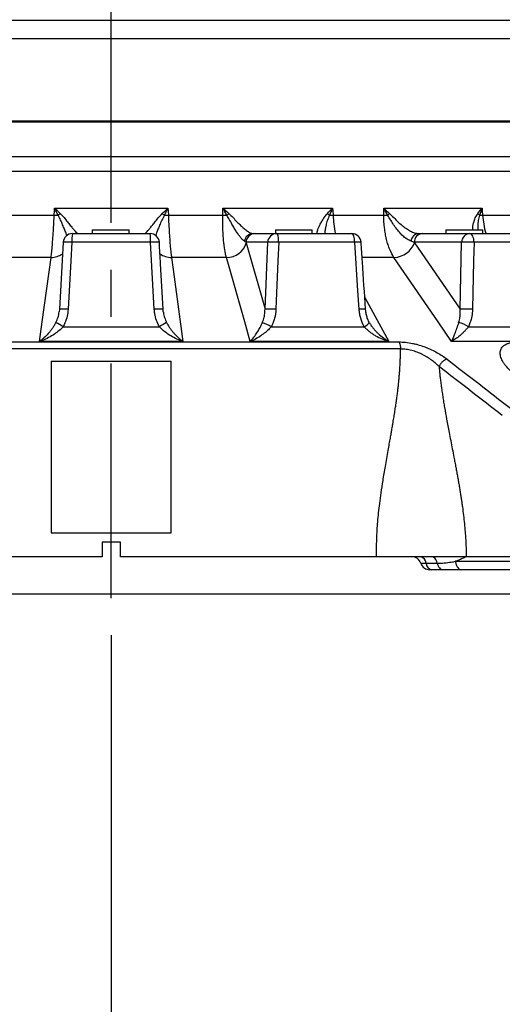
# Model space of a CAD drawing. Extents: x 0 to 8410, y 0 to 5940.
# Tile 7 of 210: x 1211 to 1472, y 1599 to 2132. Entities that reach past the tile are written whole.
import ezdxf

# ---------------------------------------------------------------- set-up
doc = ezdxf.new("R2010")
doc.units = 0
doc.header["$LTSCALE"] = 10
doc.linetypes.add('CENTERX2', pattern=[20.32, 12.7, -2.54, 2.54, -2.54])
doc.layers.get('0').update_dxf_attribs({"linetype": 'CONTINUOUS'})
doc.styles.add('SLDTEXTSTYLE0', font='TXT', dxfattribs={"width": 0.605})
doc.dimstyles.new('SLDDIMSTYLE1', dxfattribs={"dimtxt": 50, "dimasz": 50, "dimexe": 0, "dimexo": 0.0625, "dimgap": 12.5, "dimtad": 1, "dimdec": 1, "dimrnd": 1e-09, "dimzin": 12, "dimtxsty": 'SLDTEXTSTYLE0', "dimsah": 1, "dimcen": 0.09, "dimazin": 3, "dimtfac": 1, "dimtofl": 0, "dimtmove": 0, "dimatfit": 3, "dimtolj": 1, "dimtzin": 12})
doc.dimstyles.new('SLDDIMSTYLE2', dxfattribs={"dimtxt": 50, "dimasz": 50, "dimexe": 0, "dimexo": 0.0625, "dimgap": 12.5, "dimtad": 1, "dimdec": 0, "dimrnd": 1e-09, "dimzin": 12, "dimtxsty": 'SLDTEXTSTYLE0', "dimsah": 1, "dimcen": 0.09, "dimazin": 3, "dimtfac": 1, "dimtofl": 0, "dimtmove": 0, "dimatfit": 3, "dimtolj": 1, "dimtzin": 12})

# ---------------------------------------------------------------- blocks, each defined once
blk = doc.blocks.new('_D_1')
at = {"color": 7, "linetype": 'CONTINUOUS'}
for p, q in [((979.3, 1821.35), (5326.54, 1821.35)), ((5311.54, 624.37), (5311.54, 1821.35)), ((3280.76, 624.37), (5326.54, 624.37))]:
    blk.add_line(p, q, dxfattribs=at)
for points in [[(5311.54, 1821.35), (5304.04, 1771.35), (5319.04, 1771.35)], [(5311.54, 624.37), (5319.04, 674.37), (5304.04, 674.37)]]:
    blk.add_solid(points, dxfattribs=at)
at = {"color": 7, "linetype": 'CONTINUOUS', "insert": (5247.09, 1146.47), "char_height": 50, "attachment_point": 1, "rotation": 90, "style": 'SLDTEXTSTYLE0'}
blk.add_mtext('1197', dxfattribs=at)
blk = doc.blocks.new('_D_3')
at = {"color": 7, "linetype": 'CONTINUOUS'}
for p, q in [((5417.89, 2801.35), (5417.89, 442.22)), ((1260.76, 1798.95), (1260.76, 442.22)), ((5417.89, 457.22), (1260.76, 457.22))]:
    blk.add_line(p, q, dxfattribs=at)
for points in [[(1260.76, 457.22), (1310.76, 449.72), (1310.76, 464.72)], [(5417.89, 457.22), (5367.89, 464.72), (5367.89, 449.72)]]:
    blk.add_solid(points, dxfattribs=at)
at = {"color": 7, "linetype": 'CONTINUOUS', "insert": (3262.94, 521.68), "char_height": 50, "attachment_point": 1, "style": 'SLDTEXTSTYLE0'}
blk.add_mtext('4157', dxfattribs=at)

msp = doc.modelspace()

# ---------------------------------------------------------------- linework, layer by layer
at = {"color": 7, "linetype": 'CENTERX2'}
msp.add_line((1260.76, 1818.95), (1260.76, 2180.61), dxfattribs=at)
at = {"color": 8, "linetype": 'CONTINUOUS'}
for p, q in [((1574.67, 2131.65), (935.89, 2131.65)), ((1574.67, 2121.69), (926.76, 2121.69)), ((915.48, 2058.11), (1579.67, 2058.11)), ((1579.67, 2049.86), (912.87, 2049.86)), ((1200.4, 2026.32), (1229.85, 2026.32)), ((1230.06, 2030.05), (1291.46, 2030.05)), ((1291.67, 2026.32), (1321.12, 2026.32)), ((1321.24, 2030.05), (1380.55, 2030.05)), ((1380.83, 2026.32), (1408.28, 2026.32)), ((1408.3, 2030.05), (1461.48, 2030.05)), ((1461.82, 2026.32), (1485.39, 2026.32)), ((1282.06, 2011.61), (1239.46, 2011.61)), ((1345.47, 2011.61), (1333.72, 2011.61)), ((1333.77, 2011.41), (1344.01, 1975.35)), ((1344.01, 1975.35), (1345.47, 2011.61)), ((1392.55, 2011.61), (1351.41, 2011.61)), ((1450.45, 2011.61), (1424.78, 2011.61)), ((1424.91, 2011.41), (1449.62, 1975.35)), ((1449.62, 1975.35), (1450.45, 2011.61)), ((1494.06, 2011.61), (1457.18, 2011.61)), ((1228.15, 2003.44), (1198.42, 2003.44)), ((1323.1, 2003.44), (1293.37, 2003.44)), ((1413.8, 2003.44), (1396.59, 2003.44)), ((1397.99, 1981.72), (1411.01, 1957.95)), ((1234.67, 1965.93), (1286.85, 1965.93)), ((1347.33, 1965.93), (1397.73, 1965.93)), ((1454.09, 1965.93), (1499.28, 1965.93)), ((1105, 1957.67), (1416.52, 1957.67)), ((1299.59, 1957.95), (1221.93, 1957.95)), ((1411.01, 1957.95), (1336.01, 1957.95)), ((1512.2, 1957.95), (1444.95, 1957.95)), ((1417.35, 1953.86), (1104.17, 1953.86)), ((1431.2, 1837.85), (1437.24, 1837.85)), ((1447.14, 1838.92), (1479.44, 1838.92))]:
    msp.add_line(p, q, dxfattribs=at)
at = {"color": 7, "linetype": 'CONTINUOUS'}
for p, q in [((926.3, 2076.85), (1579.67, 2076.85)), ((926.76, 2077.35), (1579.67, 2077.35)), ((1239.71, 2016.35), (1281.81, 2016.35)), ((1250.5, 2018.35), (1250.5, 2016.35)), ((1250.5, 2018.35), (1270.5, 2018.35)), ((1270.5, 2016.35), (1270.5, 2018.35)), ((1338.6, 2016.35), (1350.36, 2016.35)), ((1349.6, 2018.35), (1349.6, 2016.35)), ((1349.6, 2018.35), (1369.6, 2018.35)), ((1350.36, 2016.35), (1391.02, 2016.35)), ((1369.6, 2016.35), (1369.6, 2018.35)), ((1429.23, 2016.35), (1454.9, 2016.35)), ((1441.96, 2018.35), (1441.96, 2016.35)), ((1441.96, 2018.35), (1461.96, 2018.35)), ((1454.9, 2016.35), (1491.36, 2016.35)), ((1461.96, 2016.35), (1461.96, 2018.35)), ((1234.72, 2011.63), (1232.72, 1975.36)), ((1232.71, 1975.36), (1232.55, 1973.98)), ((1228.26, 1947.35), (1228.26, 1854.35)), ((1228.26, 1947.35), (1293.26, 1947.35)), ((1293.26, 1854.35), (1293.26, 1947.35)), ((1228.26, 1854.35), (1293.26, 1854.35)), ((1265.76, 1849.35), (1255.76, 1849.35)), ((1255.76, 1849.35), (1255.76, 1841.35)), ((1265.76, 1841.35), (1265.76, 1849.35)), ((1255.76, 1841.35), (1117.11, 1841.35)), ((1404.41, 1841.35), (1265.76, 1841.35)), ((1405.03, 1841.35), (1404.41, 1841.35)), ((1479.35, 1841.35), (1452.97, 1841.35)), ((1440.35, 1834.35), (1434.32, 1834.35)), ((1482.69, 1834.35), (1450.4, 1834.35))]:
    msp.add_line(p, q, dxfattribs=at)
at = {"color": 8, "linetype": 'CONTINUOUS', "flags": 128}
for points in [[(1229.85, 2026.32), (1229.98, 2028.67), (1230.06, 2030.05)], [(1291.46, 2030.05), (1291.54, 2028.67), (1291.67, 2026.32)], [(1321.12, 2026.32), (1321.2, 2028.67), (1321.24, 2030.05)], [(1380.55, 2030.05), (1380.66, 2028.67), (1380.83, 2026.32)], [(1408.28, 2026.32), (1408.3, 2028.67), (1408.3, 2030.05)], [(1461.48, 2030.05), (1461.61, 2028.67), (1461.82, 2026.32)], [(1351.41, 2011.61), (1351.38, 2012.55), (1351.31, 2013.45), (1351.21, 2014.27), (1351.08, 2014.98), (1350.92, 2015.56), (1350.75, 2016), (1350.55, 2016.26), (1350.36, 2016.35)], [(1392.55, 2011.61), (1392.51, 2012.55), (1392.41, 2013.45), (1392.27, 2014.27), (1392.08, 2014.98), (1391.85, 2015.56), (1391.59, 2016), (1391.31, 2016.26), (1391.02, 2016.35)], [(1457.18, 2011.61), (1457.11, 2012.55), (1456.97, 2013.45), (1456.75, 2014.27), (1456.47, 2014.98), (1456.13, 2015.56), (1455.74, 2016), (1455.33, 2016.26), (1454.9, 2016.35)], [(1239.46, 2011.61), (1238.91, 2001.64), (1237.44, 1975.35)], [(1284.08, 1975.35), (1283.52, 1985.32), (1282.06, 2011.61)], [(1351.41, 2011.61), (1351, 2001.64), (1349.92, 1975.35)], [(1394.97, 1975.35), (1394.3, 1985.32), (1392.55, 2011.61)], [(1457.18, 2011.61), (1456.94, 2001.64), (1456.33, 1975.35)], [(1221.93, 1957.95), (1223.37, 1968.49), (1228.15, 2003.44)], [(1293.37, 2003.44), (1294.81, 1992.9), (1299.59, 1957.95)], [(1336.01, 1957.95), (1333.02, 1968.49), (1323.1, 2003.44)], [(1444.95, 1957.95), (1437.73, 1968.49), (1413.8, 2003.44)]]:
    msp.add_lwpolyline(points, dxfattribs=at)
at = {"color": 8, "linetype": 'CONTINUOUS'}
for centre, radius, start, end in [((1235.45, 2139.99), 113.81, 267.1779, 268.2724), ((1244.15, 2012.3), 18.47, 126.4718, 131.0385), ((1277.37, 2012.3), 18.47, 48.9615, 53.5282), ((1286.07, 2139.99), 113.81, 271.7276, 272.8221), ((1326.33, 2131.59), 105.4, 267.166, 268.3707), ((1352.58, 1991.79), 45.18, 128.4966, 130.3371), ((1371.21, 2018.25), 11.05, 46.2417, 53.6703), ((1375.07, 2135.88), 109.71, 271.9746, 273.0108), ((1412.84, 2111.87), 85.68, 266.9484, 268.3577), ((1369.63, 2072.28), 61.49, 311.5114, 312.7908), ((1454.85, 2021.61), 7.03, 41.0202, 51.9352), ((1455.96, 2122.8), 96.66, 272.4893, 273.4729), ((1263.14, 2012.76), 23.7, 171.2693, 182.7587), ((1258.38, 2012.76), 23.7, 357.2413, 8.7307), ((1337.63, 2011.54), 4.82, 91.2194, 171.592), ((1338.65, 2011.41), 4.94, 90.5958, 177.669), ((1350.41, 2011.41), 4.94, 90.5958, 177.6689), ((1427.5, 2011.9), 4.46, 94.5167, 175.6715), ((1429.5, 2011.64), 4.72, 93.2674, 180.341), ((1455.17, 2011.64), 4.72, 93.2674, 180.341), ((1237.03, 1989.04), 22.7, 83.8476, 95.8458), ((1284.49, 1988.99), 22.76, 84.1737, 96.1415), ((1323.47, 2014.08), 10.65, 268.0443, 345.5026), ((1348.44, 1974.64), 37.09, 85.4102, 94.5898), ((1394.61, 1995.08), 16.66, 85.1635, 97.0873), ((1413.49, 2015.6), 12.17, 271.4758, 339.8494), ((1453.81, 1961.78), 49.94, 86.1376, 93.8624), ((1228.27, 2013.96), 10.53, 269.3602, 305.816), ((1293.25, 2013.96), 10.53, 234.1869, 270.6398), ((1235.02, 1952.77), 22.71, 83.8743, 95.8119), ((1286.5, 1952.73), 22.74, 84.1987, 96.1198), ((1346.97, 1938.36), 37.1, 85.4284, 94.5716), ((1397.01, 1958.91), 16.56, 85.1627, 97.0841), ((1452.97, 1925.42), 50.03, 86.156, 93.844), ((1174.57, 1863.03), 119.17, 59.711, 61.861), ((1346.95, 1863.03), 119.17, 118.139, 120.289), ((1336.12, 1947.77), 21.34, 58.3176, 72.4071), ((1394.76, 1972.58), 7.28, 294.0816, 322.1662), ((1445.58, 1952.81), 15.64, 57.0397, 78.1232), ((1427.42, 1837.62), 3.79, 3.53, 79.831), ((1434.99, 1838.09), 3.79, 183.53, 259.831)]:
    msp.add_arc(centre, radius, start, end, dxfattribs=at)
at = {"color": 7, "linetype": 'CONTINUOUS'}
for centre, start, end in [((1239.71, 2011.35), 90, 176.847), ((1281.81, 2011.35), 3.153, 90), ((1391.02, 2011.35), 3.7808, 90), ((1423.56, 1836.35), 17.2024, 89.9843), ((1433.1, 1839.35), 197.6898, 270.0033)]:
    msp.add_arc(centre, 5, start, end, dxfattribs=at)
at = {"color": 8, "linetype": 'CONTINUOUS'}
for points, knots in [([(1228.15, 2003.44), (1228.28, 2004.38), (1228.52, 2006.29), (1228.87, 2009.98), (1229.2, 2014.18), (1229.47, 2018.41), (1229.69, 2022.51), (1229.8, 2025.04), (1229.85, 2026.32)], [0, 0, 0, 0, 0.178739, 0.362651, 0.541351, 0.725216, 0.861489, 1, 1, 1, 1]), ([(1233.17, 2027.15), (1232.66, 2027.63), (1232.14, 2028.11), (1231.1, 2029.07), (1230.58, 2029.56), (1230.06, 2030.05)], [0, 0, 0, 0, 0.5, 0.5, 1, 1, 1, 1]), ([(1232.02, 2026.23), (1231.7, 2026.86), (1231.38, 2027.49), (1230.72, 2028.77), (1230.39, 2029.41), (1230.06, 2030.05)], [0, 0, 0, 0, 0.5, 0.5, 1, 1, 1, 1]), ([(1236.75, 2015.26), (1236.6, 2015.67), (1236.24, 2016.66), (1235.47, 2018.66), (1234.5, 2021.05), (1233.41, 2023.64), (1232.49, 2025.36), (1232.02, 2026.23)], [0, 0, 0, 0, 0.152733, 0.366407, 0.585479, 0.790482, 1, 1, 1, 1]), ([(1233.17, 2027.15), (1233.87, 2026.43), (1235.28, 2024.97), (1237.03, 2022.75), (1238.64, 2020.72), (1240.03, 2018.98), (1241.19, 2017.6), (1242.17, 2016.58), (1242.5, 2016.43), (1242.67, 2016.35)], [0, 0, 0, 0, 0.141002, 0.285588, 0.424629, 0.567318, 0.701702, 0.841015, 1, 1, 1, 1]), ([(1278.85, 2016.35), (1278.95, 2016.39), (1279.17, 2016.46), (1279.79, 2017.04), (1280.6, 2017.92), (1281.61, 2019.13), (1282.83, 2020.66), (1284.34, 2022.56), (1286.1, 2024.81), (1287.59, 2026.36), (1288.35, 2027.15)], [0, 0, 0, 0, 0.107972, 0.219601, 0.330251, 0.443625, 0.568525, 0.696218, 0.846147, 1, 1, 1, 1]), ([(1289.5, 2026.23), (1289.01, 2025.32), (1288.04, 2023.48), (1286.96, 2020.9), (1286.04, 2018.62), (1285.31, 2016.74), (1284.94, 2015.74), (1284.77, 2015.28)], [0, 0, 0, 0, 0.219438, 0.444848, 0.638324, 0.835638, 1, 1, 1, 1]), ([(1288.35, 2027.15), (1288.86, 2027.63), (1289.38, 2028.11), (1290.41, 2029.07), (1290.94, 2029.56), (1291.46, 2030.05)], [0, 0, 0, 0, 0.5, 0.5, 1, 1, 1, 1]), ([(1289.5, 2026.23), (1289.82, 2026.86), (1290.14, 2027.49), (1290.8, 2028.77), (1291.13, 2029.41), (1291.46, 2030.05)], [0, 0, 0, 0, 0.5, 0.5, 1, 1, 1, 1]), ([(1291.67, 2026.32), (1291.74, 2024.67), (1291.88, 2021.32), (1292.16, 2016.56), (1292.47, 2012.1), (1292.78, 2008.48), (1293.09, 2005.57), (1293.27, 2004.15), (1293.37, 2003.44)], [0, 0, 0, 0, 0.178972, 0.363127, 0.542168, 0.726406, 0.862095, 1, 1, 1, 1]), ([(1323.1, 2003.44), (1322.75, 2004.67), (1322.45, 2006.11), (1322.12, 2008.16), (1322.06, 2008.58), (1321.94, 2009.45), (1321.88, 2009.9), (1321.71, 2011.27), (1321.61, 2012.22), (1321.44, 2014.19), (1321.37, 2015.21), (1321.28, 2016.78), (1321.25, 2017.31), (1321.21, 2018.39), (1321.19, 2018.94), (1321.1, 2021.71), (1321.08, 2023.99), (1321.12, 2026.32)], [0, 0, 0, 0, 0.25, 0.25, 0.3125, 0.3125, 0.375, 0.375, 0.5, 0.5, 0.625, 0.625, 0.6875, 0.6875, 0.75, 0.75, 1, 1, 1, 1]), ([(1321.24, 2030.05), (1321.25, 2030.04), (1322.31, 2029.07), (1323.39, 2028.11), (1324.46, 2027.15)], [0, 0, 0, 0, 0.005685, 1, 1, 1, 1]), ([(1323.34, 2026.23), (1322.98, 2026.86), (1322.63, 2027.49), (1321.93, 2028.77), (1321.58, 2029.41), (1321.24, 2030.05)], [0, 0, 0, 0, 0.5, 0.5, 1, 1, 1, 1]), ([(1332.86, 2012.24), (1332.59, 2012.41), (1332.29, 2012.64), (1331.8, 2013.09), (1331.63, 2013.26), (1331.29, 2013.62), (1331.11, 2013.82), (1330.57, 2014.46), (1330.2, 2014.94), (1329.61, 2015.74), (1329.42, 2016.02), (1329.02, 2016.6), (1328.81, 2016.91), (1328.2, 2017.86), (1327.79, 2018.53), (1327.16, 2019.59), (1326.95, 2019.95), (1326.52, 2020.69), (1326.31, 2021.07), (1325.66, 2022.23), (1325.22, 2023.02), (1324.55, 2024.22), (1324.32, 2024.62), (1323.84, 2025.43), (1323.6, 2025.83), (1323.34, 2026.23)], [0, 0, 0, 0, 0.125, 0.125, 0.1875, 0.1875, 0.25, 0.25, 0.375, 0.375, 0.4375, 0.4375, 0.5, 0.5, 0.625, 0.625, 0.6875, 0.6875, 0.75, 0.75, 0.875, 0.875, 0.9375, 0.9375, 1, 1, 1, 1]), ([(1324.46, 2027.15), (1325.21, 2026.43), (1326.72, 2024.97), (1328.78, 2022.75), (1330.8, 2020.72), (1332.7, 2018.98), (1334.48, 2017.6), (1336.18, 2016.58), (1337.06, 2016.43), (1337.53, 2016.35)], [0, 0, 0, 0, 0.141002, 0.285588, 0.42463, 0.567319, 0.701702, 0.841016, 1, 1, 1, 1]), ([(1372.47, 2016.35), (1372.32, 2016.35), (1372.23, 2016.44), (1372.18, 2016.68), (1372.17, 2016.78), (1372.18, 2017.01), (1372.2, 2017.15), (1372.3, 2017.6), (1372.4, 2017.97), (1372.71, 2018.81), (1372.9, 2019.29), (1373.36, 2020.32), (1373.63, 2020.87), (1374.24, 2022.04), (1374.59, 2022.67), (1375.35, 2023.94), (1375.76, 2024.58), (1376.45, 2025.56), (1376.69, 2025.88), (1377.2, 2026.52), (1377.47, 2026.84), (1377.76, 2027.15)], [0, 0, 0, 0, 0.125, 0.125, 0.1875, 0.1875, 0.25, 0.25, 0.375, 0.375, 0.5, 0.5, 0.625, 0.625, 0.75, 0.75, 0.875, 0.875, 0.9375, 0.9375, 1, 1, 1, 1]), ([(1378.85, 2026.23), (1378.47, 2025.32), (1377.68, 2023.48), (1377.01, 2020.9), (1376.57, 2018.63), (1376.37, 2017.14), (1376.36, 2016.47), (1376.36, 2016.35)], [0, 0, 0, 0, 0.250673, 0.508165, 0.729181, 0.95458, 1, 1, 1, 1]), ([(1377.76, 2027.15), (1378.67, 2028.11), (1379.58, 2029.07), (1380.55, 2030.04), (1380.55, 2030.05)], [0, 0, 0, 0, 0.994317, 1, 1, 1, 1]), ([(1380.55, 2030.05), (1380.55, 2030.04), (1379.95, 2028.76), (1379.4, 2027.49), (1378.85, 2026.23)], [0, 0, 0, 0, 0.006519, 1, 1, 1, 1]), ([(1380.83, 2026.32), (1380.96, 2024.68), (1381.23, 2021.35), (1381.66, 2017.99), (1382, 2016.43), (1382.01, 2016.35)], [0, 0, 0, 0, 0.4805824, 0.9750813, 1, 1, 1, 1]), ([(1413.8, 2003.44), (1412.96, 2004.67), (1412.2, 2006.11), (1411.36, 2008.16), (1411.2, 2008.58), (1410.89, 2009.45), (1410.73, 2009.9), (1410.3, 2011.27), (1410.03, 2012.22), (1409.56, 2014.19), (1409.35, 2015.21), (1409.07, 2016.78), (1408.99, 2017.31), (1408.83, 2018.39), (1408.76, 2018.94), (1408.44, 2021.71), (1408.3, 2023.99), (1408.28, 2026.32)], [0, 0, 0, 0, 0.25, 0.25, 0.3125, 0.3125, 0.375, 0.375, 0.5, 0.5, 0.625, 0.625, 0.6875, 0.6875, 0.75, 0.75, 1, 1, 1, 1]), ([(1408.3, 2030.05), (1408.31, 2030.04), (1409.31, 2029.07), (1410.36, 2028.11), (1411.4, 2027.15)], [0, 0, 0, 0, 0.005686, 1, 1, 1, 1]), ([(1410.39, 2026.23), (1409.68, 2027.49), (1408.97, 2028.76), (1408.31, 2030.04), (1408.3, 2030.05)], [0, 0, 0, 0, 0.993481, 1, 1, 1, 1]), ([(1423.05, 2012.24), (1422.35, 2012.54), (1421.08, 2013.08), (1419.08, 2014.63), (1417.21, 2016.45), (1415.37, 2018.65), (1413.65, 2021.05), (1412.02, 2023.64), (1410.93, 2025.36), (1410.39, 2026.23)], [0, 0, 0, 0, 0.170447, 0.309907, 0.453642, 0.591429, 0.732697, 0.864892, 1, 1, 1, 1]), ([(1411.4, 2027.15), (1412.16, 2026.43), (1413.68, 2024.97), (1415.9, 2022.75), (1418.2, 2020.72), (1420.47, 2018.98), (1422.74, 2017.6), (1425.04, 2016.58), (1426.42, 2016.43), (1427.15, 2016.35)], [0, 0, 0, 0, 0.141002, 0.285588, 0.42463, 0.567319, 0.701702, 0.841016, 1, 1, 1, 1]), ([(1456.54, 2018.35), (1456.5, 2018.6), (1456.39, 2019.27), (1456.52, 2020.66), (1456.94, 2022.56), (1457.73, 2024.81), (1458.7, 2026.36), (1459.19, 2027.15)], [0, 0, 0, 0, 0.118805, 0.316624, 0.518867, 0.756325, 1, 1, 1, 1]), ([(1460.16, 2026.23), (1459.88, 2025.31), (1459.33, 2023.48), (1459.16, 2020.9), (1459.14, 2019.19), (1459.27, 2018.45), (1459.28, 2018.35)], [0, 0, 0, 0, 0.3319716, 0.664389, 0.9562151, 1, 1, 1, 1]), ([(1459.19, 2027.15), (1459.92, 2028.11), (1460.66, 2029.07), (1461.48, 2030.04), (1461.48, 2030.05)], [0, 0, 0, 0, 0.994313, 1, 1, 1, 1]), ([(1461.48, 2030.05), (1461.48, 2030.04), (1460.99, 2028.76), (1460.57, 2027.49), (1460.16, 2026.23)], [0, 0, 0, 0, 0.006521, 1, 1, 1, 1]), ([(1461.82, 2026.32), (1462, 2024.68), (1462.36, 2021.35), (1463.02, 2017.99), (1463.55, 2016.43), (1463.58, 2016.35)], [0, 0, 0, 0, 0.480583, 0.975083, 1, 1, 1, 1]), ([(1230.77, 1968.11), (1231.01, 1968.62), (1231.67, 1970.01), (1232.29, 1971.99), (1232.47, 1973.46), (1232.53, 1973.99)], [0, 0, 0, 0, 0.273788, 0.743116, 1, 1, 1, 1]), ([(1237.44, 1975.35), (1237.31, 1974.1), (1237.04, 1971.56), (1235.99, 1968.39), (1235.03, 1966.59), (1234.67, 1965.93)], [0, 0, 0, 0, 0.380165, 0.77257, 1, 1, 1, 1]), ([(1286.85, 1965.93), (1286.28, 1967.05), (1285.12, 1969.34), (1284.32, 1972.57), (1284.14, 1974.61), (1284.08, 1975.35)], [0, 0, 0, 0, 0.3808089, 0.7753753, 1, 1, 1, 1]), ([(1288.94, 1973.98), (1288.96, 1973.87), (1289.07, 1972.81), (1289.55, 1970.8), (1290.35, 1969.01), (1290.75, 1968.11)], [0, 0, 0, 0, 0.053472, 0.520955, 1, 1, 1, 1]), ([(1342.57, 1968.11), (1342.78, 1968.62), (1343.33, 1970.01), (1343.89, 1972.43), (1343.97, 1974.37), (1344.01, 1975.35)], [0, 0, 0, 0, 0.223755, 0.607319, 1, 1, 1, 1]), ([(1349.92, 1975.35), (1349.85, 1973.69), (1349.61, 1972.07), (1348.97, 1969.7), (1348.71, 1968.93), (1348.09, 1967.39), (1347.73, 1966.65), (1347.33, 1965.93)], [0, 0, 0, 0, 0.5, 0.5, 0.75, 0.75, 1, 1, 1, 1]), ([(1397.73, 1965.93), (1396.91, 1967.37), (1396.29, 1968.88), (1395.6, 1971.25), (1395.41, 1972.05), (1395.12, 1973.69), (1395.02, 1974.52), (1394.97, 1975.35)], [0, 0, 0, 0, 0.5, 0.5, 0.75, 0.75, 1, 1, 1, 1]), ([(1448.8, 1968.11), (1448.95, 1968.62), (1449.37, 1970.01), (1449.71, 1972.43), (1449.65, 1974.37), (1449.62, 1975.35)], [0, 0, 0, 0, 0.223755, 0.607319, 1, 1, 1, 1]), ([(1456.33, 1975.35), (1456.24, 1974.1), (1456.06, 1971.56), (1455.21, 1968.39), (1454.39, 1966.59), (1454.09, 1965.93)], [0, 0, 0, 0, 0.380165, 0.77257, 1, 1, 1, 1]), ([(1230.77, 1968.11), (1230.47, 1967.53), (1230.15, 1966.98), (1229.5, 1965.93), (1229.16, 1965.42), (1228.47, 1964.45), (1228.11, 1963.97), (1227.37, 1963.06), (1227, 1962.62), (1225.87, 1961.36), (1225.1, 1960.59), (1223.93, 1959.53), (1223.53, 1959.19), (1222.93, 1958.71), (1222.73, 1958.55), (1222.43, 1958.32), (1222.33, 1958.25), (1222.13, 1958.1), (1222.03, 1958.02), (1221.93, 1957.95)], [0, 0, 0, 0, 0.125, 0.125, 0.25, 0.25, 0.375, 0.375, 0.5, 0.5, 0.75, 0.75, 0.875, 0.875, 0.9375, 0.9375, 0.96875, 0.96875, 1, 1, 1, 1]), ([(1290.75, 1968.11), (1291.05, 1967.53), (1291.37, 1966.98), (1292.02, 1965.93), (1292.36, 1965.42), (1293.05, 1964.45), (1293.41, 1963.97), (1294.15, 1963.06), (1294.52, 1962.62), (1295.65, 1961.36), (1296.42, 1960.59), (1297.59, 1959.53), (1297.99, 1959.19), (1298.59, 1958.71), (1298.78, 1958.55), (1299.08, 1958.32), (1299.19, 1958.25), (1299.39, 1958.1), (1299.49, 1958.02), (1299.59, 1957.95)], [0, 0, 0, 0, 0.125, 0.125, 0.25, 0.25, 0.375, 0.375, 0.5, 0.5, 0.75, 0.75, 0.875, 0.875, 0.9375, 0.9375, 0.96875, 0.96875, 1, 1, 1, 1]), ([(1336.01, 1957.95), (1336.01, 1957.96), (1336.26, 1958.22), (1337.06, 1959.11), (1338.41, 1960.8), (1339.95, 1963.1), (1341.36, 1965.51), (1342.17, 1967.24), (1342.57, 1968.11)], [0, 0, 0, 0, 0.001566, 0.116149, 0.362003, 0.607652, 0.804129, 1, 1, 1, 1]), ([(1400.51, 1968.11), (1400.84, 1967.53), (1401.18, 1966.98), (1401.92, 1965.93), (1402.31, 1965.42), (1403.11, 1964.45), (1403.53, 1963.97), (1404.39, 1963.06), (1404.84, 1962.62), (1406.19, 1961.36), (1407.12, 1960.59), (1408.55, 1959.53), (1409.03, 1959.19), (1409.77, 1958.71), (1410.02, 1958.55), (1410.39, 1958.32), (1410.51, 1958.25), (1410.76, 1958.1), (1410.89, 1958.02), (1411.01, 1957.95)], [0, 0, 0, 0, 0.125, 0.125, 0.25, 0.25, 0.375, 0.375, 0.5, 0.5, 0.75, 0.75, 0.875, 0.875, 0.9375, 0.9375, 0.96875, 0.96875, 1, 1, 1, 1]), ([(1448.8, 1968.11), (1448.61, 1967.53), (1448.42, 1966.98), (1448.06, 1965.93), (1447.88, 1965.42), (1447.53, 1964.45), (1447.36, 1963.97), (1447.02, 1963.06), (1446.86, 1962.62), (1446.38, 1961.36), (1446.07, 1960.59), (1445.64, 1959.53), (1445.5, 1959.19), (1445.29, 1958.71), (1445.22, 1958.55), (1445.12, 1958.32), (1445.08, 1958.25), (1445.02, 1958.1), (1444.98, 1958.02), (1444.95, 1957.95)], [0, 0, 0, 0, 0.125, 0.125, 0.25, 0.25, 0.375, 0.375, 0.5, 0.5, 0.75, 0.75, 0.875, 0.875, 0.9375, 0.9375, 0.96875, 0.96875, 1, 1, 1, 1]), ([(1234.67, 1965.93), (1233.96, 1965.19), (1232.52, 1963.7), (1229.85, 1961.75), (1226.85, 1959.97), (1224.12, 1958.74), (1222.47, 1958.13), (1221.94, 1957.96), (1221.93, 1957.95)], [0, 0, 0, 0, 0.195894, 0.3924, 0.63809, 0.88398, 0.99844, 1, 1, 1, 1]), ([(1299.59, 1957.95), (1299.58, 1957.96), (1299.05, 1958.13), (1297.4, 1958.74), (1294.67, 1959.97), (1291.67, 1961.75), (1289, 1963.7), (1287.56, 1965.19), (1286.85, 1965.93)], [0, 0, 0, 0, 0.00156, 0.11602, 0.36191, 0.6076, 0.804106, 1, 1, 1, 1]), ([(1347.33, 1965.93), (1346.66, 1965.2), (1345.3, 1963.72), (1342.9, 1961.77), (1340.23, 1959.98), (1337.87, 1958.74), (1336.46, 1958.13), (1336.01, 1957.96), (1336.01, 1957.95)], [0, 0, 0, 0, 0.193095, 0.39239, 0.636005, 0.883976, 0.998441, 1, 1, 1, 1]), ([(1397.73, 1965.93), (1398.15, 1965.43), (1398.61, 1964.96), (1399.56, 1964.07), (1400.05, 1963.65), (1401.08, 1962.85), (1401.61, 1962.46), (1402.71, 1961.73), (1403.27, 1961.39), (1404.98, 1960.41), (1406.15, 1959.83), (1407.94, 1959.05), (1408.55, 1958.81), (1409.47, 1958.47), (1409.78, 1958.36), (1410.24, 1958.2), (1410.39, 1958.15), (1410.7, 1958.05), (1410.86, 1958), (1411.01, 1957.95)], [0, 0, 0, 0, 0.125, 0.125, 0.25, 0.25, 0.375, 0.375, 0.5, 0.5, 0.75, 0.75, 0.875, 0.875, 0.9375, 0.9375, 0.96875, 0.96875, 1, 1, 1, 1]), ([(1454.09, 1965.93), (1453.72, 1965.43), (1453.33, 1964.96), (1452.57, 1964.07), (1452.18, 1963.65), (1451.41, 1962.85), (1451.02, 1962.46), (1450.24, 1961.73), (1449.85, 1961.39), (1448.69, 1960.41), (1447.93, 1959.83), (1446.8, 1959.05), (1446.43, 1958.81), (1445.87, 1958.47), (1445.69, 1958.36), (1445.41, 1958.2), (1445.32, 1958.15), (1445.13, 1958.05), (1445.04, 1958), (1444.95, 1957.95)], [0, 0, 0, 0, 0.125, 0.125, 0.25, 0.25, 0.375, 0.375, 0.5, 0.5, 0.75, 0.75, 0.875, 0.875, 0.9375, 0.9375, 0.96875, 0.96875, 1, 1, 1, 1]), ([(1416.52, 1957.67), (1417.7, 1957.67), (1418.92, 1957.61), (1421.34, 1957.35), (1422.56, 1957.16), (1424.38, 1956.79), (1424.99, 1956.66), (1426.21, 1956.36), (1426.82, 1956.19), (1428.61, 1955.67), (1429.77, 1955.27), (1431.46, 1954.62), (1432.02, 1954.39), (1433.12, 1953.92), (1433.67, 1953.68), (1435.26, 1952.92), (1436.26, 1952.39), (1439.15, 1950.76), (1440.91, 1949.58), (1442.52, 1948.35)], [0, 0, 0, 0, 0.125, 0.125, 0.25, 0.25, 0.3125, 0.3125, 0.375, 0.375, 0.5, 0.5, 0.5625, 0.5625, 0.625, 0.625, 0.75, 0.75, 1, 1, 1, 1]), ([(1416.52, 1957.67), (1416.76, 1957.26), (1416.96, 1956.7), (1417.24, 1955.38), (1417.33, 1954.63), (1417.36, 1953.86)], [0, 0, 0, 0, 0.5, 0.5, 1, 1, 1, 1]), ([(1476.73, 1942.26), (1475.81, 1943.1), (1475, 1943.95), (1473.95, 1945.24), (1473.62, 1945.67), (1473.03, 1946.53), (1472.77, 1946.95), (1472.07, 1948.23), (1471.73, 1949.06), (1471.42, 1950.3), (1471.35, 1950.71), (1471.29, 1951.5), (1471.3, 1951.89), (1471.39, 1952.64), (1471.47, 1953.01), (1471.72, 1953.73), (1471.89, 1954.07), (1472.32, 1954.72), (1472.57, 1955.03), (1473.18, 1955.61), (1473.53, 1955.88), (1474.31, 1956.37), (1474.75, 1956.59), (1475.47, 1956.88), (1475.73, 1956.97), (1476.26, 1957.13), (1476.53, 1957.21), (1477.96, 1957.54), (1479.23, 1957.67), (1480.65, 1957.67)], [0, 0, 0, 0, 0.125, 0.125, 0.1875, 0.1875, 0.25, 0.25, 0.375, 0.375, 0.4375, 0.4375, 0.5, 0.5, 0.5625, 0.5625, 0.625, 0.625, 0.6875, 0.6875, 0.75, 0.75, 0.8125, 0.8125, 0.84375, 0.84375, 0.875, 0.875, 1, 1, 1, 1]), ([(1404.41, 1841.35), (1404.4, 1841.86), (1404.39, 1842.86), (1404.38, 1844.36), (1404.39, 1845.84), (1404.4, 1847.3), (1404.43, 1848.75), (1404.46, 1850.18), (1404.51, 1851.6), (1404.57, 1852.99), (1404.63, 1854.38), (1404.78, 1856.83), (1405.04, 1860.43), (1405.5, 1865.22), (1406.09, 1870.41), (1406.88, 1876.23), (1407.91, 1882.95), (1409.18, 1890.6), (1410.35, 1897.22), (1411.26, 1902.33), (1411.82, 1905.47), (1412.29, 1908.12), (1412.67, 1910.26), (1412.96, 1911.91), (1413.3, 1913.9), (1413.71, 1916.35), (1414.2, 1919.37), (1414.64, 1922.25), (1415.04, 1924.97), (1415.41, 1927.59), (1415.74, 1930.16), (1416.04, 1932.71), (1416.32, 1935.22), (1416.56, 1937.68), (1416.76, 1940.11), (1416.94, 1942.5), (1417.09, 1944.85), (1417.2, 1947.16), (1417.28, 1949.43), (1417.34, 1951.66), (1417.35, 1953.13), (1417.35, 1953.86)], [0, 0, 0, 0, 0.013274, 0.026406, 0.039397, 0.052247, 0.064957, 0.077529, 0.089962, 0.102258, 0.114418, 0.126442, 0.167143, 0.209535, 0.253636, 0.30513, 0.365116, 0.433607, 0.51061, 0.543285, 0.571487, 0.595215, 0.61447, 0.629253, 0.639563, 0.668029, 0.695101, 0.720782, 0.745072, 0.767973, 0.79099, 0.813614, 0.835846, 0.85769, 0.879149, 0.900226, 0.920924, 0.941246, 0.961197, 0.98078, 1, 1, 1, 1]), ([(1438.19, 1944.36), (1438.12, 1944.44), (1438.04, 1944.51), (1437.88, 1944.67), (1437.64, 1944.89), (1437.4, 1945.11), (1436.92, 1945.56), (1436.59, 1945.85), (1435.57, 1946.72), (1434.86, 1947.29), (1433.37, 1948.38), (1432.59, 1948.91), (1431.35, 1949.68), (1430.92, 1949.93), (1430.05, 1950.41), (1429.61, 1950.65), (1428.26, 1951.32), (1427.34, 1951.73), (1425.89, 1952.29), (1425.4, 1952.46), (1424.41, 1952.78), (1423.91, 1952.93), (1422.4, 1953.32), (1421.39, 1953.53), (1419.86, 1953.73), (1419.35, 1953.78), (1418.6, 1953.83), (1418.35, 1953.84), (1417.97, 1953.85), (1417.79, 1953.86), (1417.6, 1953.86), (1417.48, 1953.86), (1417.42, 1953.86), (1417.36, 1953.86)], [0, 0, 0, 0, 0.015625, 0.015625, 0.03125, 0.0625, 0.0625, 0.125, 0.125, 0.25, 0.25, 0.375, 0.375, 0.4375, 0.4375, 0.5, 0.5, 0.625, 0.625, 0.6875, 0.6875, 0.75, 0.75, 0.875, 0.875, 0.9375, 0.9375, 0.96875, 0.96875, 0.984375, 0.992187, 0.992187, 1, 1, 1, 1]), ([(1442.52, 1948.35), (1442.12, 1948.25), (1441.7, 1948.07), (1440.87, 1947.59), (1440.46, 1947.28), (1439.69, 1946.57), (1439.33, 1946.16), (1438.69, 1945.29), (1438.41, 1944.83), (1438.2, 1944.36)], [0, 0, 0, 0, 0.25, 0.25, 0.5, 0.5, 0.75, 0.75, 1, 1, 1, 1]), ([(1438.2, 1944.36), (1438.23, 1943.94), (1438.31, 1943.1), (1438.44, 1941.82), (1438.58, 1940.53), (1438.72, 1939.22), (1438.88, 1937.89), (1439.04, 1936.54), (1439.22, 1935.18), (1439.4, 1933.8), (1439.59, 1932.4), (1439.79, 1930.98), (1440, 1929.55), (1440.22, 1928.1), (1440.45, 1926.63), (1440.69, 1925.14), (1440.94, 1923.64), (1441.46, 1920.56), (1442.34, 1915.58), (1443.47, 1909.62), (1444.51, 1904.24), (1445.38, 1899.77), (1446.14, 1895.86), (1446.79, 1892.54), (1447.31, 1889.83), (1447.8, 1887.18), (1448.27, 1884.6), (1448.71, 1882.09), (1449.13, 1879.64), (1449.52, 1877.27), (1449.89, 1874.97), (1450.23, 1872.73), (1450.55, 1870.57), (1450.97, 1867.6), (1451.45, 1863.85), (1451.95, 1859.35), (1452.29, 1855.59), (1452.52, 1852.48), (1452.67, 1849.91), (1452.79, 1847.19), (1452.9, 1844.33), (1452.94, 1842.36), (1452.97, 1841.35)], [0, 0, 0, 0, 0.012041, 0.024267, 0.036677, 0.049272, 0.062053, 0.07502, 0.088175, 0.101517, 0.115047, 0.128765, 0.142673, 0.15677, 0.171057, 0.185535, 0.200203, 0.215062, 0.275538, 0.346714, 0.390728, 0.434741, 0.478755, 0.506216, 0.532957, 0.558977, 0.584279, 0.608863, 0.632729, 0.655879, 0.678314, 0.700035, 0.721043, 0.741341, 0.786297, 0.829532, 0.871071, 0.894063, 0.918445, 0.944225, 0.971408, 1, 1, 1, 1]), ([(1437.24, 1837.85), (1437.13, 1838.36), (1436.98, 1838.83), (1436.58, 1839.69), (1436.33, 1840.07), (1435.78, 1840.7), (1435.46, 1840.94), (1434.81, 1841.27), (1434.46, 1841.35), (1434.12, 1841.35)], [0, 0, 0, 0, 0.25, 0.25, 0.5, 0.5, 0.75, 0.75, 1, 1, 1, 1]), ([(1452.97, 1841.35), (1452.6, 1841.19), (1451.88, 1840.87), (1450.83, 1840.42), (1449.84, 1839.99), (1448.89, 1839.6), (1448.01, 1839.25), (1447.43, 1839.03), (1447.15, 1838.92)], [0, 0, 0, 0, 0.190681, 0.371745, 0.543199, 0.705052, 0.857315, 1, 1, 1, 1]), ([(1428.44, 1837.85), (1428.43, 1837.85), (1428.42, 1837.85), (1429.36, 1837.85), (1430.58, 1837.85), (1431.2, 1837.85)], [0, 0, 0, 0, 0.249167, 0.615162, 1, 1, 1, 1]), ([(1437.24, 1837.85), (1438.5, 1837.9), (1441.04, 1837.99), (1444.36, 1838.44), (1446.38, 1838.79), (1447.16, 1838.92)], [0, 0, 0, 0, 0.381016, 0.76349, 1, 1, 1, 1]), ([(1437.24, 1837.85), (1437.34, 1837.35), (1437.5, 1836.87), (1437.9, 1836.01), (1438.14, 1835.63), (1438.7, 1835.01), (1439.01, 1834.77), (1439.66, 1834.44), (1440.01, 1834.35), (1440.35, 1834.35)], [0, 0, 0, 0, 0.25, 0.25, 0.5, 0.5, 0.75, 0.75, 1, 1, 1, 1]), ([(1447.14, 1838.92), (1447.18, 1838.3), (1447.29, 1837.7), (1447.65, 1836.59), (1447.89, 1836.08), (1448.49, 1835.25), (1448.84, 1834.92), (1449.59, 1834.47), (1449.99, 1834.35), (1450.4, 1834.35)], [0, 0, 0, 0, 0.25, 0.25, 0.5, 0.5, 0.75, 0.75, 1, 1, 1, 1])]:
    msp.add_open_spline(points, degree=3, knots=knots, dxfattribs=at)
at = {"color": 7, "linetype": 'CONTINUOUS'}
for points in [[(1337.53, 2016.35), (1337.97, 2016.35), (1338.31, 2016.35), (1338.6, 2016.35)], [(1427.15, 2016.35), (1427.92, 2016.35), (1428.6, 2016.35), (1429.23, 2016.35)]]:
    msp.add_open_spline(points, degree=3, dxfattribs=at)
for points, knots in [([(1288.8, 1975.36), (1288.35, 1983.55), (1287.68, 1995.64), (1287.02, 2007.73), (1286.8, 2011.63)], [0, 0, 0, 0, 0.677349, 1, 1, 1, 1]), ([(1398.41, 1975.41), (1397.84, 1983.97), (1397.04, 1996.06), (1396.24, 2008.15), (1396.01, 2011.68)], [0, 0, 0, 0, 0.707406, 1, 1, 1, 1]), ([(1288.94, 1973.94), (1288.94, 1973.94), (1288.84, 1974.41), (1288.84, 1974.89), (1288.84, 1975.36)], [0, 0, 0, 0, 0.002693, 1, 1, 1, 1]), ([(1400.44, 1968.3), (1400.21, 1968.73), (1399.64, 1969.78), (1399.03, 1971.64), (1398.56, 1973.59), (1398.47, 1974.88), (1398.44, 1975.42)], [0, 0, 0, 0, 0.197922, 0.484514, 0.782246, 1, 1, 1, 1]), ([(1434.12, 1841.35), (1433.89, 1841.35), (1433.43, 1841.35), (1432.74, 1841.35), (1432.05, 1841.35), (1431.35, 1841.35), (1430.65, 1841.35), (1429.33, 1841.35), (1427.39, 1841.35), (1424.81, 1841.35), (1422.23, 1841.35), (1419.64, 1841.35), (1417.43, 1841.35), (1415.61, 1841.35), (1414.18, 1841.35), (1412.76, 1841.35), (1411.34, 1841.35), (1409.94, 1841.35), (1408.54, 1841.35), (1407.16, 1841.35), (1405.77, 1841.35), (1404.86, 1841.35), (1404.41, 1841.35)], [0, 0, 0, 0, 0.0236795, 0.0473776, 0.0710991, 0.0948489, 0.1186318, 0.1424526, 0.2286147, 0.314416, 0.4000897, 0.4858701, 0.5719905, 0.6197311, 0.6673333, 0.7148365, 0.7622803, 0.8097044, 0.8571488, 0.9046532, 0.9522571, 1, 1, 1, 1]), ([(1452.97, 1841.35), (1451.53, 1841.35), (1450.03, 1841.35), (1446.94, 1841.35), (1445.35, 1841.35), (1442.14, 1841.35), (1440.52, 1841.35), (1437.3, 1841.35), (1435.7, 1841.35), (1434.12, 1841.35)], [0, 0, 0, 0, 0.25, 0.25, 0.5, 0.5, 0.75, 0.75, 1, 1, 1, 1]), ([(1434.32, 1834.35), (1434.05, 1834.35), (1433.54, 1834.35), (1433.14, 1834.35), (1433.14, 1834.35), (1433.14, 1834.35)], [0, 0, 0, 0, 0.3919638, 0.7550293, 1, 1, 1, 1]), ([(1450.4, 1834.35), (1448.75, 1834.35), (1447.06, 1834.35), (1443.69, 1834.35), (1442, 1834.35), (1440.35, 1834.35)], [0, 0, 0, 0, 0.5, 0.5, 1, 1, 1, 1])]:
    msp.add_open_spline(points, degree=3, knots=knots, dxfattribs=at)
at = {"color": 8, "linetype": 'CONTINUOUS'}
for points in [[(1333.72, 2011.61), (1333.48, 2011.82), (1333.21, 2012.03), (1332.86, 2012.24)], [(1333.72, 2011.61), (1333.73, 2011.55), (1333.75, 2011.48), (1333.77, 2011.41)], [(1424.78, 2011.61), (1424.24, 2011.82), (1423.68, 2012.03), (1423.05, 2012.24)], [(1424.78, 2011.61), (1424.82, 2011.55), (1424.87, 2011.48), (1424.91, 2011.41)], [(1442.52, 1948.35), (1453.99, 1939.54), (1465.44, 1930.67), (1476.87, 1921.76)], [(1472.46, 1917.77), (1461.06, 1926.68), (1449.64, 1935.55), (1438.2, 1944.36)]]:
    msp.add_open_spline(points, degree=3, dxfattribs=at)

# ---------------------------------------------------------------- dimensions: what is measured, and where the dimension line sits
at = {"color": 7, "linetype": 'CONTINUOUS'}
dim = msp.add_linear_dim(base=(1260.76, 457.22), p1=(5417.89, 2821.35), p2=(1260.76, 1818.95), dimstyle='SLDDIMSTYLE2', dxfattribs=at)
dim.commit()
dim.dimension.update_dxf_attribs({"geometry": '_D_3', "text_midpoint": (3339.33, 457.22), "dimtype": 160})
dim = msp.add_linear_dim(base=(5311.54, 1821.35), p1=(3260.76, 624.37), p2=(959.3, 1821.35), angle=90, dimstyle='SLDDIMSTYLE1', dxfattribs=at)
dim.commit()
dim.dimension.update_dxf_attribs({"geometry": '_D_1', "text_midpoint": (5311.54, 1222.86), "dimtype": 160})

doc.saveas('drawing.dxf')
